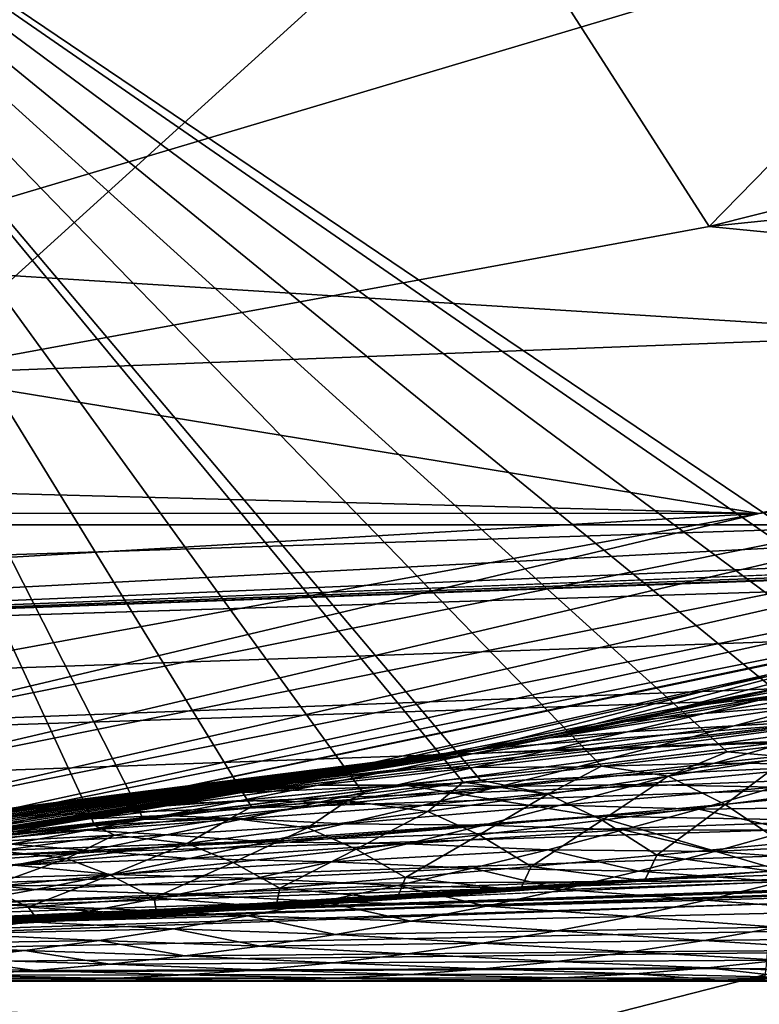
# Model space of a CAD drawing. Header units: metres. Extents: x -31 to 167, y -24 to 31.
# Tile 32 of 155: x 3.43 to 4.7, y -22.54 to -20.85. Entities that reach past the tile are written whole.
import ezdxf

# ---------------------------------------------------------------- set-up
doc = ezdxf.new("R2010")
doc.units = ezdxf.units.M
doc.layers.add('solid_12_381_042_XXX', color=7, linetype='CONTINUOUS')

msp = doc.modelspace()

# ---------------------------------------------------------------- linework, layer by layer
at = {"layer": 'solid_12_381_042_XXX'}
for points in [[(5.305753, -19.801424, 115.540306), (2.675548, -20.324623, 115.540306), (5.216738, -22.039478, 115.540306)], [(7.173715, -20.032532, 145.355606), (1.098332, -21.84267, 145.188568), (6.328181, -21.672487, 145.193069)], [(1.724282, -20.605017, 145.302948), (1.098332, -21.84267, 145.188568), (7.173715, -20.032532, 145.355606)], [(4.613615, -21.203871, 118.090302), (4.209201, -20.573833, 119.302742), (5.540647, -20.255894, 119.302742)], [(4.613615, -21.203871, 118.090302), (5.540647, -20.255894, 119.302742), (5.972282, -20.861916, 118.090302)], [(-12.85965, -20.263948, -4), (12.859702, -20.263912, -4), (10.218286, -21.716007, -4)], [(-12.85965, -20.263948, -4), (10.218286, -21.716007, -4), (-10.218121, -21.716084, -4)], [(2.675548, -20.324623, 115.540306), (5.164713, -22.045605, 115.540306), (5.216738, -22.039478, 115.540306)], [(2.675548, -20.324623, 115.540306), (5.020574, -22.062441, 115.540306), (5.164713, -22.045605, 115.540306)], [(2.675548, -20.324623, 115.540306), (4.829672, -22.08452, 115.540306), (5.020574, -22.062441, 115.540306)], [(2.675548, -20.324623, 115.540306), (4.644061, -22.105917, 115.540306), (4.829672, -22.08452, 115.540306)], [(2.675548, -20.324623, 115.540306), (4.428378, -22.13089, 115.540306), (4.644061, -22.105917, 115.540306)], [(2.675548, -20.324623, 115.540306), (4.220433, -22.154917, 115.540306), (4.428378, -22.13089, 115.540306)], [(2.675548, -20.324623, 115.540306), (4.190428, -22.158386, 115.540306), (4.220433, -22.154917, 115.540306)], [(2.675548, -20.324623, 115.540306), (4.019989, -22.178137, 115.540306), (4.190428, -22.158386, 115.540306)], [(2.675548, -20.324623, 115.540306), (3.826824, -22.200722, 115.540306), (4.019989, -22.178137, 115.540306)], [(2.675548, -20.324623, 115.540306), (3.641138, -22.222599, 115.540306), (3.826824, -22.200722, 115.540306)], [(2.675548, -20.324623, 115.540306), (3.557844, -22.232471, 115.540306), (3.641138, -22.222599, 115.540306)], [(2.675548, -20.324623, 115.540306), (3.419142, -22.249022, 115.540306), (3.557844, -22.232471, 115.540306)], [(3.234713, -21.457525, 118.090302), (2.860106, -20.804321, 119.302742), (4.209201, -20.573833, 119.302742)], [(3.234713, -21.457525, 118.090302), (4.209201, -20.573833, 119.302742), (4.613615, -21.203871, 118.090302)], [(4.613615, -21.203871, 118.090302), (5.972282, -20.861916, 118.090302), (7.457779, -20.909845, 118.090302)], [(30.458731, -20.871367, 145.200577), (27.731813, -20.962883, 145.200546), (1.101772, -21.944231, 145.171127)], [(30.475584, -21.027136, 145.163269), (30.458731, -20.871367, 145.200577), (1.101772, -21.944231, 145.171127)], [(4.613615, -21.203871, 118.090302), (7.457779, -20.909845, 118.090302), (6.090599, -21.348061, 118.090302)], [(27.731813, -20.962883, 145.200546), (22.266556, -21.145466, 145.199921), (1.101772, -21.944231, 145.171127)], [(30.475584, -21.027136, 145.163269), (1.101772, -21.944231, 145.171127), (1.105104, -22.042147, 145.138947)], [(30.475584, -21.027136, 145.163269), (1.105104, -22.042147, 145.138947), (1.108254, -22.134291, 145.092712)], [(30.480701, -21.179323, 145.085571), (30.475584, -21.027136, 145.163269), (1.108254, -22.134291, 145.092712)], [(22.266556, -21.145466, 145.199921), (16.909431, -21.32365, 145.198517), (1.101772, -21.944231, 145.171127)], [(30.480701, -21.179323, 145.085571), (1.108254, -22.134291, 145.092712), (1.111157, -22.218639, 145.033432)], [(30.480701, -21.179323, 145.085571), (1.111157, -22.218639, 145.033432), (1.113749, -22.293367, 144.962402)], [(30.485147, -21.311567, 144.969437), (30.480701, -21.179323, 145.085571), (1.113749, -22.293367, 144.962402)], [(3.234713, -21.457525, 118.090302), (4.613615, -21.203871, 118.090302), (6.090599, -21.348061, 118.090302)], [(16.909431, -21.32365, 145.198517), (11.59931, -21.499329, 145.196289), (1.101772, -21.944231, 145.171127)], [(30.485147, -21.311567, 144.969437), (1.113749, -22.293367, 144.962402), (1.115974, -22.356852, 144.881149)], [(30.488472, -21.410526, 144.824249), (30.485147, -21.311567, 144.969437), (1.115974, -22.356852, 144.881149)], [(3.234713, -21.457525, 118.090302), (6.090599, -21.348061, 118.090302), (4.699015, -21.696951, 118.090302)], [(5.699965, -21.551407, 118.104897), (4.699015, -21.696951, 118.090302), (6.090599, -21.348061, 118.090302)], [(30.488472, -21.410526, 144.824249), (1.115974, -22.356852, 144.881149), (1.117785, -22.407717, 144.791443)], [(30.488472, -21.410526, 144.824249), (1.117785, -22.407717, 144.791443), (1.119141, -22.444855, 144.695236)], [(30.490433, -21.468952, 144.664551), (30.488472, -21.410526, 144.824249), (1.119141, -22.444855, 144.695236)], [(4.359056, -22.073709, 103.918167), (4.216481, -22.10136), (6.952882, -21.398771)], [(7.088217, -21.88052), (6.952882, -21.398771), (4.216481, -22.10136)], [(4.530585, -22.039143, 103.775871), (4.359056, -22.073709, 103.918167), (6.952882, -21.398771)], [(4.70007, -22.00362, 103.635971), (4.530585, -22.039143, 103.775871), (6.952882, -21.398771)], [(1.844466, -21.621424, 118.090302), (3.234713, -21.457525, 118.090302), (4.699015, -21.696951, 118.090302)], [(30.490433, -21.468952, 144.664551), (1.119141, -22.444855, 144.695236), (1.120013, -22.467457, 144.59462)], [(30.490433, -21.468952, 144.664551), (1.120013, -22.467457, 144.59462), (30.500629, -21.486912, 144.505814)], [(30.306597, -21.47505, 142.587402), (3.342655, -22.39138, 142.646759), (4.793259, -22.326357, 142.570847)], [(30.306597, -21.47505, 142.587402), (30.313892, -21.493191, 142.746521), (3.342655, -22.39138, 142.646759)], [(30.313892, -21.493191, 142.746521), (0.756327, -22.487284, 143.625992), (0.756105, -22.487291, 142.760742)], [(30.313892, -21.493191, 142.746521), (0.756105, -22.487291, 142.760742), (1.316925, -22.468094, 142.738541)], [(0.938252, -22.481167, 144.49147), (0.756327, -22.487284, 143.625992), (30.313892, -21.493191, 142.746521)], [(1.120382, -22.47504, 144.491653), (0.938252, -22.481167, 144.49147), (30.313892, -21.493191, 142.746521)], [(1.120013, -22.467457, 144.59462), (1.120382, -22.47504, 144.491653), (30.500629, -21.486912, 144.505814)], [(30.500629, -21.486912, 144.505814), (1.120382, -22.47504, 144.491653), (30.313892, -21.493191, 142.746521)], [(30.313892, -21.493191, 142.746521), (1.316925, -22.468094, 142.738541), (1.896166, -22.447462, 142.714035)], [(30.313892, -21.493191, 142.746521), (1.896166, -22.447462, 142.714035), (3.342655, -22.39138, 142.646759)], [(11.59931, -21.499329, 145.196289), (6.328181, -21.672487, 145.193069), (1.101772, -21.944231, 145.171127)], [(5.699965, -21.551407, 118.104897), (3.094594, -22.076599, 118.104897), (4.699015, -21.696951, 118.090302)], [(3.106219, -22.159534, 118.147484), (3.094594, -22.076599, 118.104897), (5.699965, -21.551407, 118.104897)], [(5.721378, -21.63237, 118.147484), (3.106219, -22.159534, 118.147484), (5.699965, -21.551407, 118.104897)], [(0.443389, -21.695469, 118.090302), (1.844466, -21.621424, 118.090302), (4.699015, -21.696951, 118.090302)], [(3.115446, -22.225357, 118.21389), (3.106219, -22.159534, 118.147484), (5.721378, -21.63237, 118.147484)], [(5.738373, -21.696627, 118.21389), (3.115446, -22.225357, 118.21389), (5.721378, -21.63237, 118.147484)], [(6.328181, -21.672487, 145.193069), (1.098332, -21.84267, 145.188568), (1.101772, -21.944231, 145.171127)], [(0.443389, -21.945522, 118.090302), (0.443389, -21.695469, 118.090302), (4.699015, -21.696951, 118.090302)], [(0.443389, -21.945522, 118.090302), (4.699015, -21.696951, 118.090302), (3.287185, -21.955166, 118.090302)], [(3.094594, -22.076599, 118.104897), (3.287185, -21.955166, 118.090302), (4.699015, -21.696951, 118.090302)], [(5.738373, -21.696627, 118.21389), (3.121369, -22.267612, 118.2976), (3.115446, -22.225357, 118.21389)], [(5.738373, -21.696627, 118.21389), (5.749282, -21.737875, 118.2976), (3.121369, -22.267612, 118.2976)], [(3.802252, -22.176403, 140.716614), (3.229697, -22.266994, 118.390305), (5.960365, -21.696177, 118.390305)], [(5.749282, -21.737875, 118.2976), (5.960365, -21.696177, 118.390305), (3.229697, -22.266994, 118.390305)], [(3.898291, -22.159723, 140.66481), (3.802252, -22.176403, 140.716614), (5.960365, -21.696177, 118.390305)], [(4.737114, -21.995676, 140.237686), (3.898291, -22.159723, 140.66481), (5.960365, -21.696177, 118.390305)], [(-10.218121, -21.716084, -4), (10.218286, -21.716007, -4), (7.416245, -22.825409, -4)], [(-10.218121, -21.716084, -4), (7.416245, -22.825409, -4), (-7.416117, -22.825451, -4)], [(3.121369, -22.267612, 118.2976), (5.749282, -21.737875, 118.2976), (3.229697, -22.266994, 118.390305)], [(7.088217, -21.88052), (4.216481, -22.10136), (1.412989, -22.45553)], [(7.088217, -21.88052), (1.412989, -22.45553), (4.289686, -22.596405)], [(7.088217, -21.88052), (4.289686, -22.596405), (5.5662, -22.58296, -0.034074)], [(5.278456, -21.914541, 140.76033), (3.898291, -22.159723, 140.66481), (4.737114, -21.995676, 140.237686)], [(5.570559, -21.966433, 141.385468), (3.898291, -22.159723, 140.66481), (5.278456, -21.914541, 140.76033)], [(5.570559, -21.966433, 141.385468), (3.802252, -22.176403, 140.716614), (3.898291, -22.159723, 140.66481)], [(4.094114, -22.164083, 141.378693), (3.802252, -22.176403, 140.716614), (5.570559, -21.966433, 141.385468)], [(4.094114, -22.164083, 141.378693), (5.570559, -21.966433, 141.385468), (5.890515, -22.08115, 141.964035)], [(4.869705, -21.976089, 104.147644), (4.603044, -22.02569, 103.963806), (4.735318, -21.996788, 103.770111)], [(4.869705, -21.976089, 104.147644), (4.737009, -22.008345, 104.341942), (4.603044, -22.02569, 103.963806)], [(4.735318, -21.996788, 103.770111), (4.530585, -22.039143, 103.775871), (4.70007, -22.00362, 103.635971)], [(4.735318, -21.996788, 103.770111), (4.603044, -22.02569, 103.963806), (4.530585, -22.039143, 103.775871)], [(4.604795, -22.040176, 104.535538), (4.924837, -21.989275, 104.641716), (4.790674, -22.025654, 104.838173)], [(4.737009, -22.008345, 104.341942), (4.924837, -21.989275, 104.641716), (4.604795, -22.040176, 104.535538)], [(4.737009, -22.008345, 104.341942), (4.470393, -22.054192, 104.158012), (4.603044, -22.02569, 103.963806)], [(4.737009, -22.008345, 104.341942), (4.604795, -22.040176, 104.535538), (4.470393, -22.054192, 104.158012)], [(4.656368, -22.061605, 105.034859), (5.020805, -22.008778, 105.076599), (4.888086, -22.048515, 105.270889)], [(4.656368, -22.061605, 105.034859), (4.790674, -22.025654, 104.838173), (5.020805, -22.008778, 105.076599)], [(4.603044, -22.02569, 103.963806), (4.359056, -22.073709, 103.918167), (4.530585, -22.039143, 103.775871)], [(4.603044, -22.02569, 103.963806), (4.470393, -22.054192, 104.158012), (4.359056, -22.073709, 103.918167)], [(4.472793, -22.071598, 104.728844), (4.790674, -22.025654, 104.838173), (4.656368, -22.061605, 105.034859)], [(4.604795, -22.040176, 104.535538), (4.790674, -22.025654, 104.838173), (4.472793, -22.071598, 104.728844)], [(4.604795, -22.040176, 104.535538), (4.3382, -22.082182, 104.351547), (4.470393, -22.054192, 104.158012)], [(4.604795, -22.040176, 104.535538), (4.472793, -22.071598, 104.728844), (4.3382, -22.082182, 104.351547)], [(4.521905, -22.097029, 105.231819), (4.888086, -22.048515, 105.270889), (4.755296, -22.0875, 105.465309)], [(4.521905, -22.097029, 105.231819), (4.656368, -22.061605, 105.034859), (4.888086, -22.048515, 105.270889)], [(4.470393, -22.054192, 104.158012), (4.185425, -22.107288, 104.062645), (4.359056, -22.073709, 103.918167)], [(4.470393, -22.054192, 104.158012), (4.3382, -22.082182, 104.351547), (4.185425, -22.107288, 104.062645)], [(4.340491, -22.102661, 104.922623), (4.656368, -22.061605, 105.034859), (4.521905, -22.097029, 105.231819)], [(4.472793, -22.071598, 104.728844), (4.656368, -22.061605, 105.034859), (4.340491, -22.102661, 104.922623)], [(4.3382, -22.082182, 104.351547), (4.087757, -22.125557, 104.144104), (4.185425, -22.107288, 104.062645)], [(4.3382, -22.082182, 104.351547), (4.206105, -22.109726, 104.544945), (4.087757, -22.125557, 104.144104)], [(4.418581, -22.216867, 142.000275), (4.094114, -22.164083, 141.378693), (5.890515, -22.08115, 141.964035)], [(4.359056, -22.073709, 103.918167), (4.185425, -22.107288, 104.062645), (4.216481, -22.10136)], [(4.472793, -22.071598, 104.728844), (4.206105, -22.109726, 104.544945), (4.3382, -22.082182, 104.351547)], [(4.472793, -22.071598, 104.728844), (4.340491, -22.102661, 104.922623), (4.206105, -22.109726, 104.544945)], [(4.418581, -22.216867, 142.000275), (5.890515, -22.08115, 141.964035), (6.235216, -22.249899, 142.488129)], [(4.622659, -22.125511, 105.659554), (4.987382, -22.086172, 105.701294), (4.856645, -22.127148, 105.89257)], [(4.622659, -22.125511, 105.659554), (4.755296, -22.0875, 105.465309), (4.987382, -22.086172, 105.701294)], [(4.74971, -22.115099, 115.485657), (4.829672, -22.08452, 115.540306), (4.644061, -22.105917, 115.540306)], [(1.536652, -22.447466, 106.4282), (1.412989, -22.45553), (4.216481, -22.10136)], [(1.667902, -22.438095, 106.294121), (1.536652, -22.447466, 106.4282), (4.216481, -22.10136)], [(1.80443, -22.427528, 106.157837), (1.667902, -22.438095, 106.294121), (4.216481, -22.10136)], [(1.946334, -22.415659, 106.019157), (1.80443, -22.427528, 106.157837), (4.216481, -22.10136)], [(2.093494, -22.402395, 105.878212), (1.946334, -22.415659, 106.019157), (4.216481, -22.10136)], [(2.161425, -22.395943, 105.814049), (2.093494, -22.402395, 105.878212), (4.216481, -22.10136)], [(2.246033, -22.387615, 105.734863), (2.161425, -22.395943, 105.814049), (4.216481, -22.10136)], [(2.404133, -22.371189, 105.58886), (2.246033, -22.387615, 105.734863), (4.216481, -22.10136)], [(2.567777, -22.352999, 105.440208), (2.404133, -22.371189, 105.58886), (4.216481, -22.10136)], [(2.73689, -22.332922, 105.288971), (2.567777, -22.352999, 105.440208), (4.216481, -22.10136)], [(2.911446, -22.310839, 105.135139), (2.73689, -22.332922, 105.288971), (4.216481, -22.10136)], [(3.099685, -22.285465, 104.975372), (2.911446, -22.310839, 105.135139), (4.216481, -22.10136)], [(3.165664, -22.276188, 104.919479), (3.099685, -22.285465, 104.975372), (4.216481, -22.10136)], [(3.285853, -22.258778, 104.817795), (3.165664, -22.276188, 104.919479), (4.216481, -22.10136)], [(3.469944, -22.230824, 104.662399), (3.285853, -22.258778, 104.817795), (4.216481, -22.10136)], [(3.65195, -22.201651, 104.509186), (3.469944, -22.230824, 104.662399), (4.216481, -22.10136)], [(3.831869, -22.171305, 104.358154), (3.65195, -22.201651, 104.509186), (4.216481, -22.10136)], [(4.009695, -22.139835, 104.209312), (3.831869, -22.171305, 104.358154), (4.216481, -22.10136)], [(4.087757, -22.125557, 104.144104), (4.009695, -22.139835, 104.209312), (4.216481, -22.10136)], [(4.340491, -22.102661, 104.922623), (4.073678, -22.136894, 104.738846), (4.206105, -22.109726, 104.544945)], [(4.340491, -22.102661, 104.922623), (4.208176, -22.133255, 105.11647), (4.073678, -22.136894, 104.738846)], [(4.185425, -22.107288, 104.062645), (4.087757, -22.125557, 104.144104), (4.216481, -22.10136)], [(4.208176, -22.133255, 105.11647), (4.521905, -22.097029, 105.231819), (4.387574, -22.131737, 105.428635)], [(4.340491, -22.102661, 104.922623), (4.521905, -22.097029, 105.231819), (4.208176, -22.133255, 105.11647)], [(4.387574, -22.131737, 105.428635), (4.755296, -22.0875, 105.465309), (4.622659, -22.125511, 105.659554)], [(4.387574, -22.131737, 105.428635), (4.521905, -22.097029, 105.231819), (4.755296, -22.0875, 105.465309)], [(4.206105, -22.109726, 104.544945), (3.946237, -22.151602, 104.351242), (4.087757, -22.125557, 104.144104)], [(4.206105, -22.109726, 104.544945), (4.073678, -22.136894, 104.738846), (3.946237, -22.151602, 104.351242)], [(4.543, -22.147701, 115.456551), (4.644061, -22.105917, 115.540306), (4.428378, -22.13089, 115.540306)], [(4.543, -22.147701, 115.456551), (4.74971, -22.115099, 115.485657), (4.644061, -22.105917, 115.540306)], [(4.640824, -22.196857, 115.32914), (4.74971, -22.115099, 115.485657), (4.543, -22.147701, 115.456551)], [(4.640824, -22.196857, 115.32914), (4.852157, -22.169058, 115.353043), (4.74971, -22.115099, 115.485657)], [(4.073678, -22.136894, 104.738846), (3.813454, -22.175358, 104.545586), (3.946237, -22.151602, 104.351242)], [(4.073678, -22.136894, 104.738846), (3.941233, -22.163639, 104.932823), (3.813454, -22.175358, 104.545586)], [(4.208176, -22.133255, 105.11647), (3.941233, -22.163639, 104.932823), (4.073678, -22.136894, 104.738846)], [(4.208176, -22.133255, 105.11647), (4.076015, -22.163269, 105.31015), (3.941233, -22.163639, 104.932823)], [(3.946237, -22.151602, 104.351242), (4.009695, -22.139835, 104.209312), (4.087757, -22.125557, 104.144104)], [(4.076015, -22.163269, 105.31015), (4.387574, -22.131737, 105.428635), (4.253446, -22.165577, 105.625221)], [(4.208176, -22.133255, 105.11647), (4.387574, -22.131737, 105.428635), (4.076015, -22.163269, 105.31015)], [(4.336379, -22.178871, 115.426361), (4.428378, -22.13089, 115.540306), (4.220433, -22.154917, 115.540306)], [(4.253446, -22.165577, 105.625221), (4.622659, -22.125511, 105.659554), (4.490231, -22.162376, 105.853546)], [(4.253446, -22.165577, 105.625221), (4.387574, -22.131737, 105.428635), (4.622659, -22.125511, 105.659554)], [(4.336379, -22.178871, 115.426361), (4.543, -22.147701, 115.456551), (4.428378, -22.13089, 115.540306)], [(4.490231, -22.162376, 105.853546), (4.622659, -22.125511, 105.659554), (4.856645, -22.127148, 105.89257)], [(4.490231, -22.162376, 105.853546), (4.856645, -22.127148, 105.89257), (4.72611, -22.166634, 106.083595)], [(3.946237, -22.151602, 104.351242), (3.813454, -22.175358, 104.545586), (3.831869, -22.171305, 104.358154)], [(3.946237, -22.151602, 104.351242), (3.831869, -22.171305, 104.358154), (4.009695, -22.139835, 104.209312)], [(4.429527, -22.223488, 115.304237), (4.543, -22.147701, 115.456551), (4.336379, -22.178871, 115.426361)], [(4.429527, -22.223488, 115.304237), (4.640824, -22.196857, 115.32914), (4.543, -22.147701, 115.456551)], [(4.094114, -22.164083, 141.378693), (2.644593, -22.34404, 141.394592), (3.0877, -22.287128, 141.122772)], [(4.418581, -22.216867, 142.000275), (2.644593, -22.34404, 141.394592), (4.094114, -22.164083, 141.378693)], [(4.094114, -22.164083, 141.378693), (3.0877, -22.287128, 141.122772), (3.802252, -22.176403, 140.716614)], [(3.813454, -22.175358, 104.545586), (3.65195, -22.201651, 104.509186), (3.831869, -22.171305, 104.358154)], [(3.941233, -22.163639, 104.932823), (3.680623, -22.198648, 104.740028), (3.813454, -22.175358, 104.545586)], [(3.941233, -22.163639, 104.932823), (3.808928, -22.18989, 105.126656), (3.680623, -22.198648, 104.740028)], [(4.076015, -22.163269, 105.31015), (3.808928, -22.18989, 105.126656), (3.941233, -22.163639, 104.932823)], [(4.076015, -22.163269, 105.31015), (3.944068, -22.192596, 105.503593), (3.808928, -22.18989, 105.126656)], [(4.076015, -22.163269, 105.31015), (4.253446, -22.165577, 105.625221), (3.944068, -22.192596, 105.503593)], [(3.944068, -22.192596, 105.503593), (4.253446, -22.165577, 105.625221), (4.119579, -22.19841, 105.821503)], [(3.991285, -22.190062, 115.503609), (4.190428, -22.158386, 115.540306), (4.019989, -22.178137, 115.540306)], [(4.129769, -22.208611, 115.395149), (4.190428, -22.158386, 115.540306), (3.991285, -22.190062, 115.503609)], [(4.119579, -22.19841, 105.821503), (4.490231, -22.162376, 105.853546), (4.358059, -22.197929, 106.047226)], [(4.119579, -22.19841, 105.821503), (4.253446, -22.165577, 105.625221), (4.490231, -22.162376, 105.853546)], [(4.129769, -22.208611, 115.395149), (4.336379, -22.178871, 115.426361), (4.190428, -22.158386, 115.540306)], [(4.336379, -22.178871, 115.426361), (4.220433, -22.154917, 115.540306), (4.190428, -22.158386, 115.540306)], [(4.358059, -22.197929, 106.047226), (4.490231, -22.162376, 105.853546), (4.72611, -22.166634, 106.083595)], [(4.358059, -22.197929, 106.047226), (4.72611, -22.166634, 106.083595), (4.595819, -22.204443, 106.274315)], [(4.595819, -22.204443, 106.274315), (4.72611, -22.166634, 106.083595), (4.885356, -22.201372, 106.426186)], [(4.739743, -22.262955, 115.20636), (4.852157, -22.169058, 115.353043), (4.640824, -22.196857, 115.32914)], [(3.802252, -22.176403, 140.716614), (3.0877, -22.287128, 141.122772), (3.229697, -22.266994, 118.390305)], [(3.813454, -22.175358, 104.545586), (3.680623, -22.198648, 104.740028), (3.65195, -22.201651, 104.509186)], [(3.991285, -22.190062, 115.503609), (4.019989, -22.178137, 115.540306), (3.826824, -22.200722, 115.540306)], [(4.218303, -22.248926, 115.278404), (4.336379, -22.178871, 115.426361), (4.129769, -22.208611, 115.395149)], [(4.218303, -22.248926, 115.278404), (4.429527, -22.223488, 115.304237), (4.336379, -22.178871, 115.426361)], [(3.680623, -22.198648, 104.740028), (3.469944, -22.230824, 104.662399), (3.65195, -22.201651, 104.509186)], [(3.680623, -22.198648, 104.740028), (3.547901, -22.221445, 104.934357), (3.469944, -22.230824, 104.662399)], [(3.808928, -22.18989, 105.126656), (3.547901, -22.221445, 104.934357), (3.680623, -22.198648, 104.740028)], [(3.808928, -22.18989, 105.126656), (3.676829, -22.215576, 105.320251), (3.547901, -22.221445, 104.934357)], [(3.791489, -22.220348, 115.465729), (3.826824, -22.200722, 115.540306), (3.641138, -22.222599, 115.540306)], [(3.944068, -22.192596, 105.503593), (3.676829, -22.215576, 105.320251), (3.808928, -22.18989, 105.126656)], [(3.944068, -22.192596, 105.503593), (3.812396, -22.221128, 105.696709), (3.676829, -22.215576, 105.320251)], [(3.791489, -22.220348, 115.465729), (3.991285, -22.190062, 115.503609), (3.826824, -22.200722, 115.540306)], [(3.923061, -22.236935, 115.362976), (3.991285, -22.190062, 115.503609), (3.791489, -22.220348, 115.465729)], [(3.944068, -22.192596, 105.503593), (4.119579, -22.19841, 105.821503), (3.812396, -22.221128, 105.696709)], [(3.812396, -22.221128, 105.696709), (4.119579, -22.19841, 105.821503), (3.986028, -22.230091, 106.017403)], [(3.923061, -22.236935, 115.362976), (4.129769, -22.208611, 115.395149), (3.991285, -22.190062, 115.503609)], [(3.986028, -22.230091, 106.017403), (4.358059, -22.197929, 106.047226), (4.226191, -22.23201, 106.240532)], [(3.986028, -22.230091, 106.017403), (4.119579, -22.19841, 105.821503), (4.358059, -22.197929, 106.047226)], [(4.226191, -22.23201, 106.240532), (4.358059, -22.197929, 106.047226), (4.595819, -22.204443, 106.274315)], [(4.226191, -22.23201, 106.240532), (4.595819, -22.204443, 106.274315), (4.465812, -22.240408, 106.464676)], [(4.523602, -22.283617, 115.185822), (4.640824, -22.196857, 115.32914), (4.429527, -22.223488, 115.304237)], [(4.465812, -22.240408, 106.464676), (4.595819, -22.204443, 106.274315), (4.753828, -22.240562, 106.618446)], [(4.523602, -22.283617, 115.185822), (4.739743, -22.262955, 115.20636), (4.640824, -22.196857, 115.32914)], [(4.595819, -22.204443, 106.274315), (4.885356, -22.201372, 106.426186), (4.753828, -22.240562, 106.618446)], [(2.966872, -22.339046, 142.043243), (2.644593, -22.34404, 141.394592), (4.418581, -22.216867, 142.000275)], [(2.966872, -22.339046, 142.043243), (4.418581, -22.216867, 142.000275), (4.793259, -22.326357, 142.570847)], [(3.547901, -22.221445, 104.934357), (3.285853, -22.258778, 104.817795), (3.469944, -22.230824, 104.662399)], [(3.547901, -22.221445, 104.934357), (3.415365, -22.243717, 105.128471), (3.285853, -22.258778, 104.817795)], [(3.676829, -22.215576, 105.320251), (3.415365, -22.243717, 105.128471), (3.547901, -22.221445, 104.934357)], [(3.676829, -22.215576, 105.320251), (3.545002, -22.240623, 105.513535), (3.415365, -22.243717, 105.128471)], [(3.812396, -22.221128, 105.696709), (3.545002, -22.240623, 105.513535), (3.676829, -22.215576, 105.320251)], [(3.812396, -22.221128, 105.696709), (3.681053, -22.24876, 105.889427), (3.545002, -22.240623, 105.513535)], [(3.791489, -22.220348, 115.465729), (3.641138, -22.222599, 115.540306), (3.557844, -22.232471, 115.540306)], [(3.591554, -22.249088, 115.426964), (3.791489, -22.220348, 115.465729), (3.557844, -22.232471, 115.540306)], [(3.716211, -22.263838, 115.32988), (3.791489, -22.220348, 115.465729), (3.591554, -22.249088, 115.426964)], [(3.812396, -22.221128, 105.696709), (3.986028, -22.230091, 106.017403), (3.681053, -22.24876, 105.889427)], [(3.716211, -22.263838, 115.32988), (3.923061, -22.236935, 115.362976), (3.791489, -22.220348, 115.465729)], [(4.00703, -22.273176, 115.251686), (4.129769, -22.208611, 115.395149), (3.923061, -22.236935, 115.362976)], [(4.00703, -22.273176, 115.251686), (4.218303, -22.248926, 115.278404), (4.129769, -22.208611, 115.395149)], [(4.418581, -22.216867, 142.000275), (6.235216, -22.249899, 142.488129), (4.793259, -22.326357, 142.570847)], [(3.360656, -22.261333, 115.49498), (3.557844, -22.232471, 115.540306), (3.419142, -22.249022, 115.540306)], [(3.591554, -22.249088, 115.426964), (3.557844, -22.232471, 115.540306), (3.360656, -22.261333, 115.49498)], [(3.681053, -22.24876, 105.889427), (3.986028, -22.230091, 106.017403), (3.852843, -22.260479, 106.212845)], [(3.79564, -22.296236, 115.224129), (3.923061, -22.236935, 115.362976), (3.716211, -22.263838, 115.32988)], [(3.79564, -22.296236, 115.224129), (4.00703, -22.273176, 115.251686), (3.923061, -22.236935, 115.362976)], [(3.852843, -22.260479, 106.212845), (3.986028, -22.230091, 106.017403), (4.226191, -22.23201, 106.240532)], [(3.852843, -22.260479, 106.212845), (4.226191, -22.23201, 106.240532), (4.094671, -22.26446, 106.433411)], [(4.094671, -22.26446, 106.433411), (4.226191, -22.23201, 106.240532), (4.465812, -22.240408, 106.464676)], [(4.307614, -22.303377, 115.164536), (4.429527, -22.223488, 115.304237), (4.218303, -22.248926, 115.278404)], [(4.307614, -22.303377, 115.164536), (4.523602, -22.283617, 115.185822), (4.429527, -22.223488, 115.304237)], [(3.545002, -22.240623, 105.513535), (3.283088, -22.265427, 105.322281), (3.415365, -22.243717, 105.128471)], [(3.545002, -22.240623, 105.513535), (3.413509, -22.264957, 105.706413), (3.283088, -22.265427, 105.322281)], [(3.391484, -22.276276, 115.387398), (3.591554, -22.249088, 115.426964), (3.360656, -22.261333, 115.49498)], [(3.509224, -22.289309, 115.295959), (3.591554, -22.249088, 115.426964), (3.391484, -22.276276, 115.387398)], [(3.681053, -22.24876, 105.889427), (3.413509, -22.264957, 105.706413), (3.545002, -22.240623, 105.513535)], [(3.681053, -22.24876, 105.889427), (3.550096, -22.275385, 106.081657), (3.413509, -22.264957, 105.706413)], [(3.509224, -22.289309, 115.295959), (3.716211, -22.263838, 115.32988), (3.591554, -22.249088, 115.426964)], [(3.681053, -22.24876, 105.889427), (3.852843, -22.260479, 106.212845), (3.550096, -22.275385, 106.081657)], [(4.091648, -22.322233, 115.142548), (4.218303, -22.248926, 115.278404), (4.00703, -22.273176, 115.251686)], [(4.091648, -22.322233, 115.142548), (4.307614, -22.303377, 115.164536), (4.218303, -22.248926, 115.278404)], [(4.094671, -22.26446, 106.433411), (4.465812, -22.240408, 106.464676), (4.336128, -22.274368, 106.65464)], [(4.336128, -22.274368, 106.65464), (4.465812, -22.240408, 106.464676), (4.622593, -22.277281, 106.810333)], [(4.465812, -22.240408, 106.464676), (4.753828, -22.240562, 106.618446), (4.622593, -22.277281, 106.810333)], [(4.622593, -22.277281, 106.810333), (4.753828, -22.240562, 106.618446), (4.995721, -22.258188, 106.840347)], [(3.550096, -22.275385, 106.081657), (3.282412, -22.2885, 105.898796), (3.413509, -22.264957, 105.706413)], [(3.584134, -22.318087, 115.195808), (3.716211, -22.263838, 115.32988), (3.509224, -22.289309, 115.295959)], [(3.550096, -22.275385, 106.081657), (3.852843, -22.260479, 106.212845), (3.720074, -22.28944, 106.407761)], [(3.584134, -22.318087, 115.195808), (3.79564, -22.296236, 115.224129), (3.716211, -22.263838, 115.32988)], [(3.720074, -22.28944, 106.407761), (3.852843, -22.260479, 106.212845), (4.094671, -22.26446, 106.433411)], [(3.720074, -22.28944, 106.407761), (4.094671, -22.26446, 106.433411), (3.963539, -22.295135, 106.625793)], [(3.875608, -22.340179, 115.119896), (4.00703, -22.273176, 115.251686), (3.79564, -22.296236, 115.224129)], [(3.875608, -22.340179, 115.119896), (4.091648, -22.322233, 115.142548), (4.00703, -22.273176, 115.251686)], [(3.963539, -22.295135, 106.625793), (4.094671, -22.26446, 106.433411), (4.336128, -22.274368, 106.65464)], [(4.719837, -22.310911, 115.137321), (4.739743, -22.262955, 115.20636), (4.523602, -22.283617, 115.185822)], [(4.622593, -22.277281, 106.810333), (4.995721, -22.258188, 106.840347), (4.866298, -22.295485, 107.029182)], [(3.550096, -22.275385, 106.081657), (3.419568, -22.300896, 106.273354), (3.282412, -22.2885, 105.898796)], [(3.302106, -22.313334, 115.261261), (3.509224, -22.289309, 115.295959), (3.391484, -22.276276, 115.387398)], [(3.372514, -22.338711, 115.166794), (3.509224, -22.289309, 115.295959), (3.302106, -22.313334, 115.261261)], [(3.372514, -22.338711, 115.166794), (3.584134, -22.318087, 115.195808), (3.509224, -22.289309, 115.295959)], [(3.550096, -22.275385, 106.081657), (3.720074, -22.28944, 106.407761), (3.419568, -22.300896, 106.273354)], [(3.419568, -22.300896, 106.273354), (3.720074, -22.28944, 106.407761), (3.587735, -22.316854, 106.602127)], [(3.587735, -22.316854, 106.602127), (3.720074, -22.28944, 106.407761), (3.963539, -22.295135, 106.625793)], [(3.963539, -22.295135, 106.625793), (4.336128, -22.274368, 106.65464), (4.206797, -22.306179, 106.844154)], [(4.206797, -22.306179, 106.844154), (4.336128, -22.274368, 106.65464), (4.491684, -22.311367, 107.001816)], [(4.502095, -22.327984, 115.117821), (4.523602, -22.283617, 115.185822), (4.307614, -22.303377, 115.164536)], [(4.336128, -22.274368, 106.65464), (4.622593, -22.277281, 106.810333), (4.491684, -22.311367, 107.001816)], [(4.491684, -22.311367, 107.001816), (4.622593, -22.277281, 106.810333), (4.866298, -22.295485, 107.029182)], [(4.502095, -22.327984, 115.117821), (4.719837, -22.310911, 115.137321), (4.523602, -22.283617, 115.185822)], [(3.419568, -22.300896, 106.273354), (3.587735, -22.316854, 106.602127), (3.289479, -22.325195, 106.464485)], [(3.659485, -22.357195, 115.096642), (3.79564, -22.296236, 115.224129), (3.584134, -22.318087, 115.195808)], [(3.587735, -22.316854, 106.602127), (3.963539, -22.295135, 106.625793), (3.832801, -22.323925, 106.817665)], [(3.659485, -22.357195, 115.096642), (3.875608, -22.340179, 115.119896), (3.79564, -22.296236, 115.224129)], [(3.832801, -22.323925, 106.817665), (3.963539, -22.295135, 106.625793), (4.206797, -22.306179, 106.844154)], [(3.832801, -22.323925, 106.817665), (4.206797, -22.306179, 106.844154), (4.077818, -22.335747, 107.033218)], [(4.077818, -22.335747, 107.033218), (4.206797, -22.306179, 106.844154), (4.3611, -22.34273, 107.192894)], [(4.287758, -22.344065, 115.097992), (4.307614, -22.303377, 115.164536), (4.091648, -22.322233, 115.142548)], [(4.206797, -22.306179, 106.844154), (4.491684, -22.311367, 107.001816), (4.3611, -22.34273, 107.192894)], [(4.287758, -22.344065, 115.097992), (4.502095, -22.327984, 115.117821), (4.307614, -22.303377, 115.164536)], [(4.491684, -22.311367, 107.001816), (4.866298, -22.295485, 107.029182), (4.737156, -22.329723, 107.217667)], [(2.689061, -22.438993, 114.936317), (4.719837, -22.310911, 115.137321), (2.87793, -22.430115, 114.95649)], [(4.717837, -22.367334, 115.049858), (4.719837, -22.310911, 115.137321), (2.689061, -22.438993, 114.936317)], [(2.87793, -22.430115, 114.95649), (4.719837, -22.310911, 115.137321), (3.069695, -22.420504, 114.976585)], [(3.069695, -22.420504, 114.976585), (4.719837, -22.310911, 115.137321), (3.264541, -22.410097, 114.996689)], [(3.264541, -22.410097, 114.996689), (4.719837, -22.310911, 115.137321), (3.462641, -22.398809, 115.016891)], [(3.289479, -22.325195, 106.464485), (3.587735, -22.316854, 106.602127), (3.455826, -22.342623, 106.795937)], [(3.443279, -22.373262, 115.072838), (3.584134, -22.318087, 115.195808), (3.372514, -22.338711, 115.166794)], [(3.443279, -22.373262, 115.072838), (3.659485, -22.357195, 115.096642), (3.584134, -22.318087, 115.195808)], [(3.455826, -22.342623, 106.795937), (3.587735, -22.316854, 106.602127), (3.832801, -22.323925, 106.817665)], [(3.455826, -22.342623, 106.795937), (3.832801, -22.323925, 106.817665), (3.702452, -22.350735, 107.009048)], [(3.462641, -22.398809, 115.016891), (4.719837, -22.310911, 115.137321), (4.502095, -22.327984, 115.117821)], [(3.702452, -22.350735, 107.009048), (3.832801, -22.323925, 106.817665), (4.077818, -22.335747, 107.033218)], [(4.076689, -22.359175, 115.077919), (4.091648, -22.322233, 115.142548), (3.875608, -22.340179, 115.119896)], [(4.076689, -22.359175, 115.077919), (4.287758, -22.344065, 115.097992), (4.091648, -22.322233, 115.142548)], [(4.3611, -22.34273, 107.192894), (4.491684, -22.311367, 107.001816), (4.737156, -22.329723, 107.217667)], [(2.966872, -22.339046, 142.043243), (4.793259, -22.326357, 142.570847), (3.342655, -22.39138, 142.646759)], [(3.289479, -22.325195, 106.464485), (3.455826, -22.342623, 106.795937), (3.15983, -22.348186, 106.655052)], [(3.226993, -22.388365, 115.048531), (3.443279, -22.373262, 115.072838), (3.372514, -22.338711, 115.166794)], [(3.462641, -22.398809, 115.016891), (4.502095, -22.327984, 115.117821), (3.664116, -22.386543, 115.037277)], [(3.86881, -22.373331, 115.057648), (3.875608, -22.340179, 115.119896), (3.659485, -22.357195, 115.096642)], [(3.664116, -22.386543, 115.037277), (4.502095, -22.327984, 115.117821), (4.287758, -22.344065, 115.097992)], [(3.702452, -22.350735, 107.009048), (4.077818, -22.335747, 107.033218), (3.949183, -22.362991, 107.221848)], [(3.86881, -22.373331, 115.057648), (4.076689, -22.359175, 115.077919), (3.875608, -22.340179, 115.119896)], [(3.949183, -22.362991, 107.221848), (4.077818, -22.335747, 107.033218), (4.230831, -22.371294, 107.383575)], [(4.077818, -22.335747, 107.033218), (4.3611, -22.34273, 107.192894), (4.230831, -22.371294, 107.383575)], [(4.3611, -22.34273, 107.192894), (4.737156, -22.329723, 107.217667), (4.60829, -22.360834, 107.405823)], [(4.60829, -22.360834, 107.405823), (4.737156, -22.329723, 107.217667), (4.985487, -22.350151, 107.429939)], [(3.15983, -22.348186, 106.655052), (3.455826, -22.342623, 106.795937), (3.324341, -22.366642, 106.989197)], [(3.324341, -22.366642, 106.989197), (3.455826, -22.342623, 106.795937), (3.702452, -22.350735, 107.009048)], [(3.324341, -22.366642, 106.989197), (3.702452, -22.350735, 107.009048), (3.572483, -22.375479, 107.199928)], [(3.664116, -22.386543, 115.037277), (3.659485, -22.357195, 115.096642), (3.443279, -22.373262, 115.072838)], [(3.572483, -22.375479, 107.199928), (3.702452, -22.350735, 107.009048), (3.949183, -22.362991, 107.221848)], [(3.664116, -22.386543, 115.037277), (3.86881, -22.373331, 115.057648), (3.659485, -22.357195, 115.096642)], [(3.664116, -22.386543, 115.037277), (4.287758, -22.344065, 115.097992), (3.86881, -22.373331, 115.057648)], [(3.86881, -22.373331, 115.057648), (4.287758, -22.344065, 115.097992), (4.076689, -22.359175, 115.077919)], [(4.230831, -22.371294, 107.383575), (4.3611, -22.34273, 107.192894), (4.60829, -22.360834, 107.405823)], [(4.60829, -22.360834, 107.405823), (4.985487, -22.350151, 107.429939), (4.858325, -22.380428, 107.615112)], [(4.717837, -22.367334, 115.049858), (2.689061, -22.438993, 114.936317), (0.634417, -22.496077, 114.691284)], [(4.715707, -22.41449, 114.956757), (4.717837, -22.367334, 115.049858), (0.634417, -22.496077, 114.691284)], [(3.193255, -22.388836, 107.181923), (3.324341, -22.366642, 106.989197), (3.572483, -22.375479, 107.199928)], [(3.462641, -22.398809, 115.016891), (3.443279, -22.373262, 115.072838), (3.226993, -22.388365, 115.048531)], [(3.462641, -22.398809, 115.016891), (3.664116, -22.386543, 115.037277), (3.443279, -22.373262, 115.072838)], [(3.572483, -22.375479, 107.199928), (3.949183, -22.362991, 107.221848), (3.820878, -22.387844, 107.410057)], [(3.820878, -22.387844, 107.410057), (3.949183, -22.362991, 107.221848), (4.100862, -22.397003, 107.573883)], [(3.949183, -22.362991, 107.221848), (4.230831, -22.371294, 107.383575), (4.100862, -22.397003, 107.573883)], [(4.100862, -22.397003, 107.573883), (4.230831, -22.371294, 107.383575), (4.479686, -22.38876, 107.593658)], [(4.230831, -22.371294, 107.383575), (4.60829, -22.360834, 107.405823), (4.479686, -22.38876, 107.593658)], [(4.479686, -22.38876, 107.593658), (4.60829, -22.360834, 107.405823), (4.858325, -22.380428, 107.615112)], [(3.062541, -22.40913, 107.374161), (3.193255, -22.388836, 107.181923), (3.442865, -22.398088, 107.39035)], [(3.193255, -22.388836, 107.181923), (3.572483, -22.375479, 107.199928), (3.442865, -22.398088, 107.39035)], [(3.264541, -22.410097, 114.996689), (3.462641, -22.398809, 115.016891), (3.226993, -22.388365, 115.048531)], [(3.442865, -22.398088, 107.39035), (3.572483, -22.375479, 107.199928), (3.820878, -22.387844, 107.410057)], [(3.442865, -22.398088, 107.39035), (3.820878, -22.387844, 107.410057), (3.692875, -22.410255, 107.59787)], [(3.692875, -22.410255, 107.59787), (3.820878, -22.387844, 107.410057), (3.971163, -22.41983, 107.763847)], [(3.820878, -22.387844, 107.410057), (4.100862, -22.397003, 107.573883), (3.971163, -22.41983, 107.763847)], [(4.100862, -22.397003, 107.573883), (4.479686, -22.38876, 107.593658), (4.351327, -22.413469, 107.781204)], [(4.351327, -22.413469, 107.781204), (4.479686, -22.38876, 107.593658), (4.731372, -22.407133, 107.800064)], [(4.479686, -22.38876, 107.593658), (4.858325, -22.380428, 107.615112), (4.731372, -22.407133, 107.800064)], [(3.062541, -22.40913, 107.374161), (3.442865, -22.398088, 107.39035), (3.313571, -22.418505, 107.580345)], [(3.313571, -22.418505, 107.580345), (3.442865, -22.398088, 107.39035), (3.692875, -22.410255, 107.59787)], [(3.971163, -22.41983, 107.763847), (4.100862, -22.397003, 107.573883), (4.351327, -22.413469, 107.781204)], [(4.351327, -22.413469, 107.781204), (4.731372, -22.407133, 107.800064), (4.60461, -22.430267, 107.984802)], [(4.60461, -22.430267, 107.984802), (4.731372, -22.407133, 107.800064), (4.986122, -22.425528, 108.002464)], [(4.713474, -22.451672, 114.859329), (4.715707, -22.41449, 114.956757), (0.634417, -22.496077, 114.691284)], [(3.184569, -22.436655, 107.769936), (3.313571, -22.418505, 107.580345), (3.565145, -22.430185, 107.785324)], [(3.313571, -22.418505, 107.580345), (3.692875, -22.410255, 107.59787), (3.565145, -22.430185, 107.785324)], [(3.565145, -22.430185, 107.785324), (3.692875, -22.410255, 107.59787), (3.841703, -22.439758, 107.953514)], [(3.692875, -22.410255, 107.59787), (3.971163, -22.41983, 107.763847), (3.841703, -22.439758, 107.953514)], [(3.841703, -22.439758, 107.953514), (3.971163, -22.41983, 107.763847), (4.223185, -22.434975, 107.968498)], [(3.971163, -22.41983, 107.763847), (4.351327, -22.413469, 107.781204), (4.223185, -22.434975, 107.968498)], [(4.223185, -22.434975, 107.968498), (4.351327, -22.413469, 107.781204), (4.60461, -22.430267, 107.984802)], [(3.055823, -22.45244, 107.95916), (3.184569, -22.436655, 107.769936), (3.437655, -22.447573, 107.97245)], [(3.184569, -22.436655, 107.769936), (3.565145, -22.430185, 107.785324), (3.437655, -22.447573, 107.97245)], [(3.437655, -22.447573, 107.97245), (3.565145, -22.430185, 107.785324), (3.712451, -22.456755, 108.142906)], [(3.565145, -22.430185, 107.785324), (3.841703, -22.439758, 107.953514), (3.712451, -22.456755, 108.142906)], [(3.712451, -22.456755, 108.142906), (3.841703, -22.439758, 107.953514), (4.095229, -22.453295, 108.155563)], [(3.841703, -22.439758, 107.953514), (4.223185, -22.434975, 107.968498), (4.095229, -22.453295, 108.155563)], [(4.095229, -22.453295, 108.155563), (4.223185, -22.434975, 107.968498), (4.478009, -22.449888, 108.169373)], [(4.223185, -22.434975, 107.968498), (4.60461, -22.430267, 107.984802), (4.478009, -22.449888, 108.169373)], [(4.478009, -22.449888, 108.169373), (4.60461, -22.430267, 107.984802), (4.860945, -22.446552, 108.184364)], [(4.60461, -22.430267, 107.984802), (4.986122, -22.425528, 108.002464), (4.860945, -22.446552, 108.184364)], [(4.289686, -22.596405), (1.412989, -22.45553), (-4.330167, -22.58868)], [(4.711164, -22.478464, 114.75856), (4.713474, -22.451672, 114.859329), (0.634417, -22.496077, 114.691284)], [(3.055823, -22.45244, 107.95916), (3.437655, -22.447573, 107.97245), (3.310371, -22.46233, 108.159286)], [(3.310371, -22.46233, 108.159286), (3.437655, -22.447573, 107.97245), (3.583367, -22.470768, 108.332062)], [(3.437655, -22.447573, 107.97245), (3.712451, -22.456755, 108.142906), (3.583367, -22.470768, 108.332062)], [(3.583367, -22.470768, 108.332062), (3.712451, -22.456755, 108.142906), (3.967427, -22.468447, 108.342445)], [(3.712451, -22.456755, 108.142906), (4.095229, -22.453295, 108.155563), (3.967427, -22.468447, 108.342445)], [(3.967427, -22.468447, 108.342445), (4.095229, -22.453295, 108.155563), (4.351543, -22.466064, 108.353806)], [(4.095229, -22.453295, 108.155563), (4.478009, -22.449888, 108.169373), (4.351543, -22.466064, 108.353806)], [(4.351543, -22.466064, 108.353806), (4.478009, -22.449888, 108.169373), (4.735878, -22.463799, 108.366173)], [(4.478009, -22.449888, 108.169373), (4.860945, -22.446552, 108.184364), (4.735878, -22.463799, 108.366173)], [(3.183255, -22.474373, 108.345856), (3.310371, -22.46233, 108.159286), (3.454416, -22.481743, 108.521011)], [(3.183255, -22.474373, 108.345856), (3.454416, -22.481743, 108.521011), (3.325564, -22.48978, 108.709793)], [(3.310371, -22.46233, 108.159286), (3.583367, -22.470768, 108.332062), (3.454416, -22.481743, 108.521011)], [(3.454416, -22.481743, 108.521011), (3.583367, -22.470768, 108.332062), (3.839744, -22.480452, 108.529167)], [(3.583367, -22.470768, 108.332062), (3.967427, -22.468447, 108.342445), (3.839744, -22.480452, 108.529167)], [(3.839744, -22.480452, 108.529167), (3.967427, -22.468447, 108.342445), (4.22518, -22.478895, 108.538132)], [(3.967427, -22.468447, 108.342445), (4.351543, -22.466064, 108.353806), (4.22518, -22.478895, 108.538132)], [(4.22518, -22.478895, 108.538132), (4.351543, -22.466064, 108.353806), (4.610893, -22.47739, 108.547935)], [(4.351543, -22.466064, 108.353806), (4.735878, -22.463799, 108.366173), (4.610893, -22.47739, 108.547935)], [(4.610893, -22.47739, 108.547935), (4.735878, -22.463799, 108.366173), (4.884631, -22.485987, 108.721458)], [(4.711164, -22.478464, 114.75856), (0.634417, -22.496077, 114.691284), (4.708803, -22.494642, 114.655457)], [(3.19679, -22.49519, 108.89843), (3.325564, -22.48978, 108.709793), (3.584603, -22.495268, 108.902252)], [(3.325564, -22.48978, 108.709793), (3.454416, -22.481743, 108.521011), (3.712144, -22.489328, 108.715759)], [(3.325564, -22.48978, 108.709793), (3.712144, -22.489328, 108.715759), (3.584603, -22.495268, 108.902252)], [(3.454416, -22.481743, 108.521011), (3.839744, -22.480452, 108.529167), (3.712144, -22.489328, 108.715759)], [(3.584603, -22.495268, 108.902252), (3.712144, -22.489328, 108.715759), (3.972639, -22.49505, 108.906578)], [(3.712144, -22.489328, 108.715759), (3.839744, -22.480452, 108.529167), (4.098889, -22.48851, 108.722382)], [(3.712144, -22.489328, 108.715759), (4.098889, -22.48851, 108.722382), (3.972639, -22.49505, 108.906578)], [(3.839744, -22.480452, 108.529167), (4.22518, -22.478895, 108.538132), (4.098889, -22.48851, 108.722382)], [(3.972639, -22.49505, 108.906578), (4.098889, -22.48851, 108.722382), (4.361066, -22.494507, 108.911407)], [(4.098889, -22.48851, 108.722382), (4.22518, -22.478895, 108.538132), (4.485965, -22.487535, 108.729668)], [(4.098889, -22.48851, 108.722382), (4.485965, -22.487535, 108.729668), (4.361066, -22.494507, 108.911407)], [(4.22518, -22.478895, 108.538132), (4.610893, -22.47739, 108.547935), (4.485965, -22.487535, 108.729668)], [(4.361066, -22.494507, 108.911407), (4.485965, -22.487535, 108.729668), (4.630227, -22.498182, 109.090523)], [(4.485965, -22.487535, 108.729668), (4.610893, -22.47739, 108.547935), (4.757433, -22.493711, 108.905945)], [(4.485965, -22.487535, 108.729668), (4.757433, -22.493711, 108.905945), (4.630227, -22.498182, 109.090523)], [(4.610893, -22.47739, 108.547935), (4.884631, -22.485987, 108.721458), (4.757433, -22.493711, 108.905945)], [(4.708803, -22.494642, 114.655457), (0.634417, -22.496077, 114.691284), (4.706435, -22.5, 114.550934)], [(2.753447, -22.499706, 114.605782), (4.706435, -22.5, 114.550934), (0.634417, -22.496077, 114.691284)], [(2.363731, -22.5, 114.549568), (4.706435, -22.5, 114.550934), (2.753447, -22.499706, 114.605782)], [(2.363731, -22.5, 114.549568), (4.47699, -22.5, 109.275711), (4.503909, -22.5, 109.275711)], [(4.706435, -22.5, 114.550934), (2.363731, -22.5, 114.549568), (4.503909, -22.5, 109.275711)], [(2.363731, -22.5, 114.549568), (4.112839, -22.5, 109.275688), (4.47699, -22.5, 109.275711)], [(2.363731, -22.5, 114.549568), (4.046987, -22.5, 109.275681), (4.112839, -22.5, 109.275688)], [(2.363731, -22.5, 114.549568), (3.721983, -22.5, 109.275665), (4.046987, -22.5, 109.275681)], [(2.363731, -22.5, 114.549568), (3.656653, -22.5, 109.275658), (3.721983, -22.5, 109.275665)], [(2.363731, -22.5, 114.549568), (3.331242, -22.5, 109.275642), (3.656653, -22.5, 109.275658)], [(3.06807, -22.498285, 109.086945), (3.19679, -22.49519, 108.89843), (3.457103, -22.498619, 109.088669)], [(3.06807, -22.498285, 109.086945), (3.457103, -22.498619, 109.088669), (3.331242, -22.5, 109.275642)], [(3.19679, -22.49519, 108.89843), (3.584603, -22.495268, 108.902252), (3.457103, -22.498619, 109.088669)], [(3.457103, -22.498619, 109.088669), (3.656653, -22.5, 109.275658), (3.331242, -22.5, 109.275642)], [(3.457103, -22.498619, 109.088669), (3.584603, -22.495268, 108.902252), (3.84641, -22.498779, 109.090752)], [(3.457103, -22.498619, 109.088669), (3.721983, -22.5, 109.275665), (3.656653, -22.5, 109.275658)], [(3.457103, -22.498619, 109.088669), (3.84641, -22.498779, 109.090752), (3.721983, -22.5, 109.275665)], [(3.584603, -22.495268, 108.902252), (3.972639, -22.49505, 108.906578), (3.84641, -22.498779, 109.090752)], [(3.84641, -22.498779, 109.090752), (4.046987, -22.5, 109.275681), (3.721983, -22.5, 109.275665)], [(3.84641, -22.498779, 109.090752), (3.972639, -22.49505, 108.906578), (4.236171, -22.498581, 109.093178)], [(3.84641, -22.498779, 109.090752), (4.236171, -22.498581, 109.093178), (4.112839, -22.5, 109.275688)], [(3.84641, -22.498779, 109.090752), (4.112839, -22.5, 109.275688), (4.046987, -22.5, 109.275681)], [(3.972639, -22.49505, 108.906578), (4.361066, -22.494507, 108.911407), (4.236171, -22.498581, 109.093178)], [(4.236171, -22.498581, 109.093178), (4.47699, -22.5, 109.275711), (4.112839, -22.5, 109.275688)], [(4.236171, -22.498581, 109.093178), (4.361066, -22.494507, 108.911407), (4.630227, -22.498182, 109.090523)], [(4.236171, -22.498581, 109.093178), (4.630227, -22.498182, 109.090523), (4.503909, -22.5, 109.275711)], [(4.236171, -22.498581, 109.093178), (4.503909, -22.5, 109.275711), (4.47699, -22.5, 109.275711)], [(4.630227, -22.498182, 109.090523), (4.90313, -22.5, 109.275734), (4.503909, -22.5, 109.275711)], [(4.706435, -22.5, 114.550934), (4.503909, -22.5, 109.275711), (4.90313, -22.5, 109.275734)], [(4.630227, -22.498182, 109.090523), (4.757433, -22.493711, 108.905945), (5.021476, -22.498129, 109.093239)], [(4.630227, -22.498182, 109.090523), (5.021476, -22.498129, 109.093239), (4.90313, -22.5, 109.275734)]]:
    msp.add_3dface(points, dxfattribs=at)

doc.saveas('drawing.dxf')
